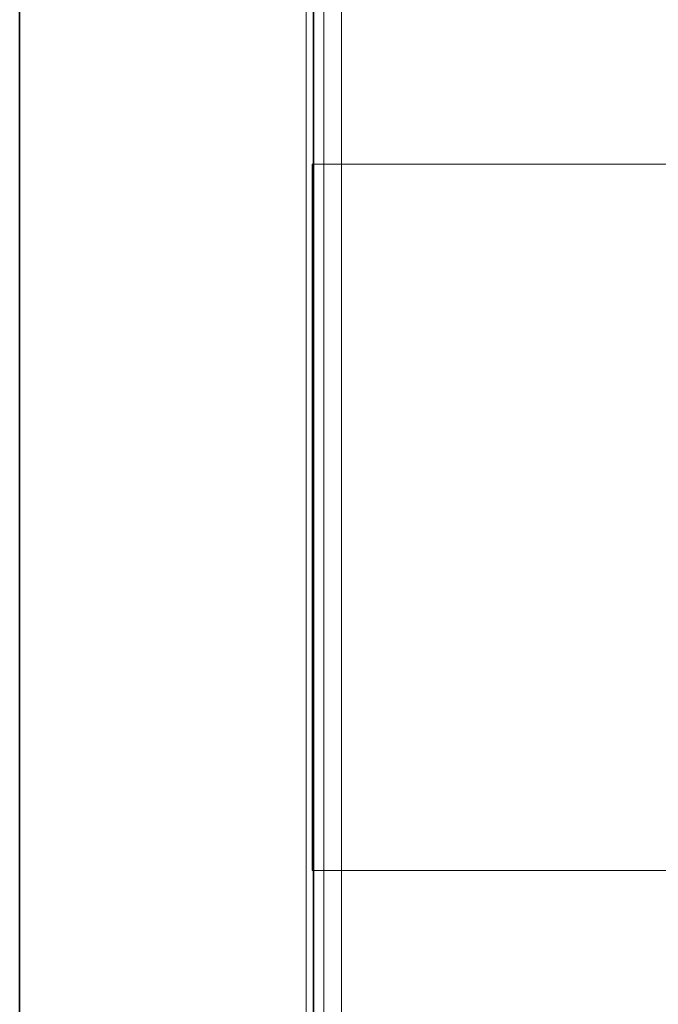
# Model space of a CAD drawing. Extents: x 69 to 739, y -141 to 453.
# Tile 10 of 48: x 284.08 to 285.17, y -37.71 to -36.03. Entities that reach past the tile are written whole.
import ezdxf

# ---------------------------------------------------------------- set-up
doc = ezdxf.new("R2010")
doc.units = 0
doc.layers.get('0').update_dxf_attribs({"lineweight": 5})
doc.layers.add('A_Vorwand', color=1, linetype='Continuous', lineweight=35, true_color=0xff0000)
doc.layers.add('TECE-Modul', color=7, linetype='Continuous', lineweight=5)

# ---------------------------------------------------------------- blocks, each defined once
blk = doc.blocks.new('Referenz-A06HSZRGNL', base_point=(271.9568, -65.6793))
at = {"layer": 'A_Vorwand', "color": 0, "linetype": 'ByBlock', "ltscale": 0.35}
for p, q in [((284.082, -56.6792), (284.082, -7.0792)), ((284.582, -56.6792), (284.582, -7.0792))]:
    blk.add_line(p, q, dxfattribs=at)
blk = doc.blocks.new('Referenz-A06HSZRRNL', base_point=(271.9568, -56.6792))
at = {"layer": 'TECE-Modul', "linetype": 'Continuous', "ltscale": 0.13}
for p, q in [((284.5693, -34.2792), (284.5693, -44.8792)), ((284.5693, -34.2792), (284.5693, -53.6545)), ((284.5693, -34.2792), (284.5693, -53.6545)), ((284.5693, -34.2792), (284.5693, -44.8792)), ((284.5993, -34.2792), (284.5993, -46.6992)), ((284.5993, -46.6992), (284.5993, -34.2792)), ((284.5993, -34.2792), (284.5993, -46.6992)), ((284.5993, -46.6992), (284.5993, -34.2792)), ((284.6293, -34.2792), (284.6293, -46.6992)), ((284.6293, -34.2792), (284.6293, -44.8792)), ((284.6293, -46.6992), (284.6293, -34.2792)), ((284.6293, -34.2792), (284.6293, -46.6992)), ((284.6293, -46.6992), (284.6293, -34.2792)), ((284.6293, -34.2792), (284.6293, -44.8792)), ((284.6293, -34.3192), (284.6293, -36.2792)), ((284.6293, -36.2792), (284.6293, -34.3192)), ((284.5793, -36.2792), (284.5793, -36.8792)), ((284.6293, -36.2792), (284.5793, -36.2792)), ((285.9343, -36.2792), (284.5793, -36.2792)), ((284.5793, -36.2792), (284.5793, -36.2792)), ((284.5793, -36.2792), (284.5793, -36.8792)), ((284.5793, -36.2792), (284.5793, -36.8792)), ((285.9343, -36.2792), (284.5793, -36.2792)), ((284.6293, -36.2792), (284.5793, -36.2792)), ((284.5793, -36.2792), (284.5793, -36.2792)), ((284.5793, -36.2792), (284.5793, -36.8792)), ((284.6293, -37.4792), (284.6293, -36.2792)), ((285.3693, -36.2792), (284.6293, -36.2792)), ((284.6293, -37.4792), (284.6293, -36.2792)), ((284.6293, -36.2792), (285.3693, -36.2792)), ((284.5793, -36.8792), (284.5793, -37.4792)), ((284.5793, -36.8792), (284.5793, -37.4792)), ((284.5793, -36.8792), (284.5793, -37.4792)), ((284.5793, -36.8792), (284.5793, -37.4792)), ((284.5793, -37.4792), (284.6293, -37.4792)), ((284.5793, -37.4792), (284.5793, -37.4792)), ((284.5793, -37.4792), (285.9343, -37.4792)), ((284.5793, -37.4792), (285.9343, -37.4792)), ((284.5793, -37.4792), (284.5793, -37.4792)), ((284.5793, -37.4792), (284.6293, -37.4792)), ((284.6293, -37.4792), (284.6293, -42.6592)), ((284.6293, -37.4792), (285.3693, -37.4792)), ((284.6293, -42.6592), (284.6293, -37.4792)), ((285.3693, -37.4792), (284.6293, -37.4792))]:
    blk.add_line(p, q, dxfattribs=at)

msp = doc.modelspace()

# ---------------------------------------------------------------- block references
at = {"color": 251, "lineweight": 25, "ltscale": 0.25, "true_color": 0x585858}
for name, p in [('Referenz-A06HSZRGNL', (271.9568, -65.6793)), ('Referenz-A06HSZRRNL', (271.9568, -56.6792))]:
    msp.add_blockref(name, p, dxfattribs=at)

doc.saveas('drawing.dxf')
